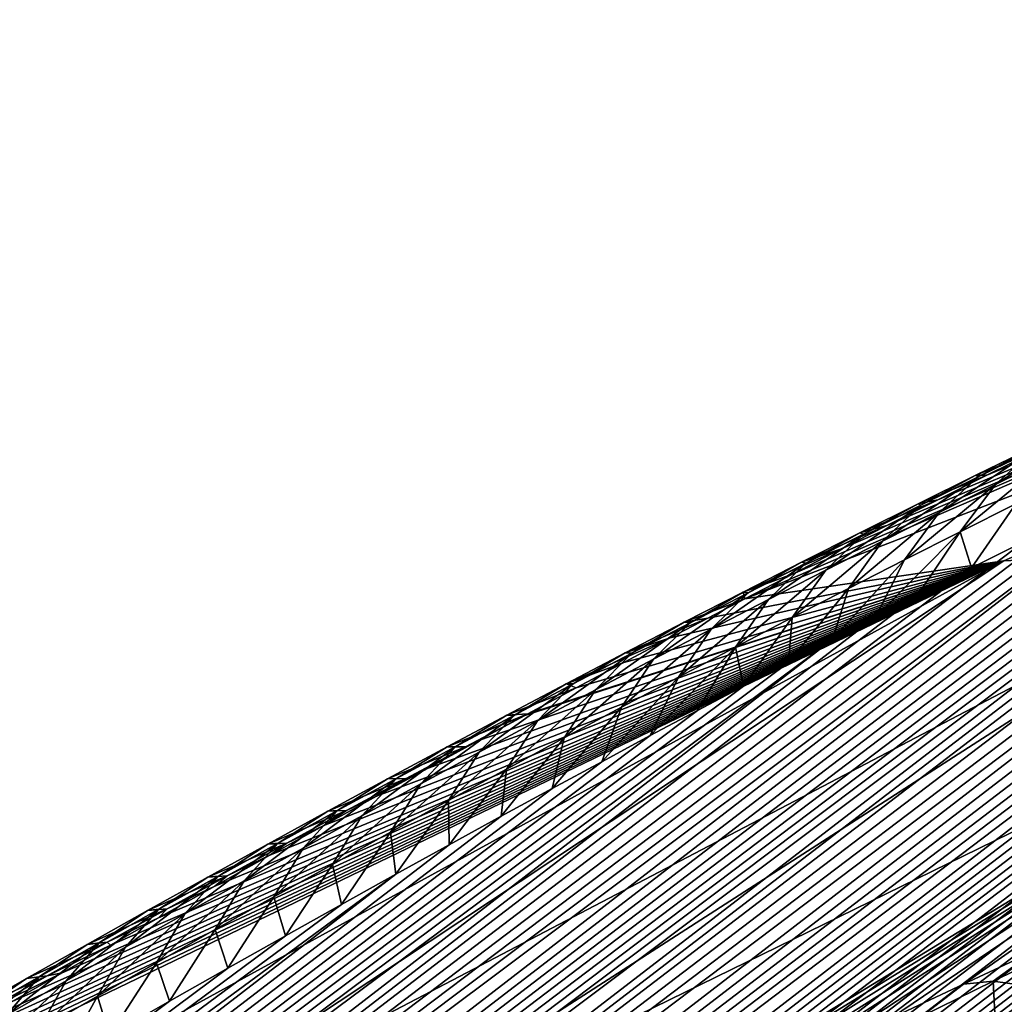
# Model space of a CAD drawing. Header units: metres. Extents: x -82 to 82, y -464 to 32.
# Tile 160 of 256: x -62.54 to -58.64, y -11.86 to -7.96. Entities that reach past the tile are written whole.
import ezdxf

# ---------------------------------------------------------------- set-up
doc = ezdxf.new("R2010")
doc.units = ezdxf.units.M
doc.layers.add('solid_K244121000C07', color=7, linetype='CONTINUOUS')

msp = doc.modelspace()

# ---------------------------------------------------------------- linework, layer by layer
at = {"layer": 'solid_K244121000C07'}
for points in [[(-53.739185, -7.959791, 56.453873), (-59.66576, -10.253979, 59.639606), (-58.640194, -10.102708, 60.926182)], [(-53.739185, -7.959791, 56.453873), (-54.766689, -8.127911, 55.175426), (-59.66576, -10.253979, 59.639606)], [(-53.739185, -7.959791, 56.453873), (-58.640194, -10.102708, 60.926182), (-57.548874, -10.05042, 62.168114)], [(-54.766689, -8.127911, 55.175426), (-59.473534, -10.154116, 59.393032), (-59.66576, -10.253979, 59.639606)], [(-54.766689, -8.127911, 55.175426), (-59.285873, -10.057404, 59.150036), (-59.473534, -10.154116, 59.393032)], [(-54.766689, -8.127911, 55.175426), (-59.102467, -9.96366, 58.910442), (-59.285873, -10.057404, 59.150036)], [(-54.766689, -8.127911, 55.175426), (-58.901443, -9.861827, 58.645473), (-59.102467, -9.96366, 58.910442)], [(-54.766689, -8.127911, 55.175426), (-58.706306, -9.763838, 58.385067), (-58.901443, -9.861827, 58.645473)], [(-54.766689, -8.127911, 55.175426), (-58.517006, -9.669608, 58.129196), (-58.706306, -9.763838, 58.385067)], [(-76.137505, -25.119013, 67.810989), (-54.313084, -8.324498, 48.677151), (-54.248405, -8.33295, 48.381298)], [(-76.137505, -25.119013, 67.810989), (-75.87397, -24.712225, 68.318626), (-54.313084, -8.324498, 48.677151)], [(-76.137505, -25.119013, 67.810989), (-54.248405, -8.33295, 48.381298), (-54.202625, -8.350544, 48.109154)], [(-75.87397, -24.712225, 68.318626), (-54.398201, -8.326134, 48.997314), (-54.313084, -8.324498, 48.677151)], [(-75.87397, -24.712225, 68.318626), (-54.448929, -8.331063, 49.166664), (-54.398201, -8.326134, 48.997314)], [(-75.87397, -24.712225, 68.318626), (-54.505421, -8.338934, 49.342392), (-54.448929, -8.331063, 49.166664)], [(-75.87397, -24.712225, 68.318626), (-54.568283, -8.350194, 49.524887), (-54.505421, -8.338934, 49.342392)], [(-64.834755, -25.119205, 80.176369), (-43.840309, -8.324328, 60.157181), (-44.166557, -8.326369, 60.213844)], [(-64.834755, -25.119205, 80.176369), (-43.540062, -8.332244, 60.118542), (-43.840309, -8.324328, 60.157181)], [(-64.834755, -25.119205, 80.176369), (-44.166557, -8.326369, 60.213844), (-44.520061, -8.339968, 60.290737)], [(-64.834755, -25.119205, 80.176369), (-64.335869, -25.493855, 80.487877), (-43.540062, -8.332244, 60.118542)], [(-64.834755, -25.119205, 80.176369), (-44.520061, -8.339968, 60.290737), (-44.707253, -8.351306, 60.337135)], [(-64.335869, -25.493855, 80.487877), (-43.264629, -8.348969, 60.096176), (-43.540062, -8.332244, 60.118542)], [(-76.40303, -25.493652, 67.28624), (-54.173389, -8.375649, 47.859856), (-54.158691, -8.407178, 47.631496)], [(-76.40303, -25.493652, 67.28624), (-76.137505, -25.119013, 67.810989), (-54.173389, -8.375649, 47.859856)], [(-76.137505, -25.119013, 67.810989), (-54.202625, -8.350544, 48.109154), (-54.173389, -8.375649, 47.859856)], [(-75.87397, -24.712225, 68.318626), (-54.637241, -8.364584, 49.713917), (-54.568283, -8.350194, 49.524887)], [(-75.87397, -24.712225, 68.318626), (-75.612518, -24.273117, 68.808632), (-54.637241, -8.364584, 49.713917)], [(-75.612518, -24.273117, 68.808632), (-54.712761, -8.382436, 49.909809), (-54.637241, -8.364584, 49.713917)], [(-75.612518, -24.273117, 68.808632), (-54.795383, -8.404139, 50.112934), (-54.712761, -8.382436, 49.909809)], [(-65.316795, -24.712387, 79.868362), (-44.707253, -8.351306, 60.337135), (-44.901863, -8.366139, 60.389431)], [(-65.316795, -24.712387, 79.868362), (-64.834755, -25.119205, 80.176369), (-44.707253, -8.351306, 60.337135)], [(-65.316795, -24.712387, 79.868362), (-44.901863, -8.366139, 60.389431), (-45.103653, -8.384214, 60.447392)], [(-65.316795, -24.712387, 79.868362), (-45.103653, -8.384214, 60.447392), (-45.313061, -8.405945, 60.511543)], [(-64.335869, -25.493855, 80.487877), (-43.012814, -8.373571, 60.088535), (-43.264629, -8.348969, 60.096176)], [(-64.335869, -25.493855, 80.487877), (-42.782852, -8.40483, 60.093716), (-43.012814, -8.373571, 60.088535)], [(-76.40303, -25.493652, 67.28624), (-54.158691, -8.407178, 47.631496), (-54.157032, -8.444432, 47.422432)], [(-75.612518, -24.273117, 68.808632), (-54.884808, -8.429412, 50.323029), (-54.795383, -8.404139, 50.112934)], [(-65.316795, -24.712387, 79.868362), (-45.313061, -8.405945, 60.511543), (-45.530434, -8.431667, 60.582317)], [(-64.335869, -25.493855, 80.487877), (-63.820595, -25.836399, 80.80275), (-42.782852, -8.40483, 60.093716)], [(-63.820595, -25.836399, 80.80275), (-42.572567, -8.441628, 60.109905), (-42.782852, -8.40483, 60.093716)], [(-76.40303, -25.493652, 67.28624), (-54.157032, -8.444432, 47.422432), (-54.166618, -8.486587, 47.229958)], [(-75.612518, -24.273117, 68.808632), (-54.981628, -8.458696, 50.540516), (-54.884808, -8.429412, 50.323029)], [(-75.612518, -24.273117, 68.808632), (-55.086365, -8.492373, 50.765743), (-54.981628, -8.458696, 50.540516)], [(-65.316795, -24.712387, 79.868362), (-45.530434, -8.431667, 60.582317), (-45.755524, -8.461131, 60.659477)], [(-65.316795, -24.712387, 79.868362), (-45.755524, -8.461131, 60.659477), (-45.988895, -8.494852, 60.743668)], [(-63.820595, -25.836399, 80.80275), (-42.380119, -8.48347, 60.136036), (-42.572567, -8.441628, 60.109905)], [(-76.40303, -25.493652, 67.28624), (-54.166618, -8.486587, 47.229958), (-54.186104, -8.533046, 47.051865)], [(-75.612518, -24.273117, 68.808632), (-55.198704, -8.530145, 50.99844), (-55.086365, -8.492373, 50.765743)], [(-65.781441, -24.273247, 79.564018), (-45.988895, -8.494852, 60.743668), (-46.230808, -8.533061, 60.835205)], [(-65.781441, -24.273247, 79.564018), (-65.316795, -24.712387, 79.868362), (-45.988895, -8.494852, 60.743668)], [(-63.820595, -25.836399, 80.80275), (-42.203426, -8.529872, 60.171082), (-42.380119, -8.48347, 60.136036)], [(-76.670448, -25.836212, 66.744835), (-54.186104, -8.533046, 47.051865), (-54.214809, -8.583676, 46.886589)], [(-76.670448, -25.836212, 66.744835), (-76.40303, -25.493652, 67.28624), (-54.186104, -8.533046, 47.051865)], [(-75.612518, -24.273117, 68.808632), (-75.353172, -23.801378, 69.28038), (-55.198704, -8.530145, 50.99844)], [(-75.353172, -23.801378, 69.28038), (-55.319366, -8.572552, 51.23914), (-55.198704, -8.530145, 50.99844)], [(-65.781441, -24.273247, 79.564018), (-46.230808, -8.533061, 60.835205), (-46.481068, -8.575571, 60.933926)], [(-63.820595, -25.836399, 80.80275), (-42.039787, -8.580474, 60.214184), (-42.203426, -8.529872, 60.171082)], [(-75.353172, -23.801378, 69.28038), (-55.448822, -8.619929, 51.488178), (-55.319366, -8.572552, 51.23914)], [(-65.781441, -24.273247, 79.564018), (-46.481068, -8.575571, 60.933926), (-46.740364, -8.623005, 61.040592)], [(-76.670448, -25.836212, 66.744835), (-54.214809, -8.583676, 46.886589), (-54.252155, -8.638404, 46.732227)], [(-63.820595, -25.836399, 80.80275), (-63.289322, -26.146841, 81.120834), (-42.039787, -8.580474, 60.214184)], [(-63.289322, -26.146841, 81.120834), (-41.887871, -8.635173, 60.264946), (-42.039787, -8.580474, 60.214184)], [(-76.670448, -25.836212, 66.744835), (-54.252155, -8.638404, 46.732227), (-54.297794, -8.697306, 46.586861)], [(-75.353172, -23.801378, 69.28038), (-55.586769, -8.671997, 51.745281), (-55.448822, -8.619929, 51.488178)], [(-65.781441, -24.273247, 79.564018), (-46.740364, -8.623005, 61.040592), (-47.008801, -8.675441, 61.15535)], [(-63.289322, -26.146841, 81.120834), (-41.746437, -8.693929, 60.323101), (-41.887871, -8.635173, 60.264946)], [(-75.353172, -23.801378, 69.28038), (-55.734062, -8.729403, 52.011089), (-55.586769, -8.671997, 51.745281)], [(-65.781441, -24.273247, 79.564018), (-47.008801, -8.675441, 61.15535), (-47.286324, -8.732833, 61.278191)], [(-63.289322, -26.146841, 81.120834), (-41.613842, -8.757077, 60.388844), (-41.746437, -8.693929, 60.323101)], [(-76.670448, -25.836212, 66.744835), (-54.297794, -8.697306, 46.586861), (-54.351711, -8.760555, 46.449593)], [(-75.353172, -23.801378, 69.28038), (-55.891087, -8.792419, 52.285881), (-55.734062, -8.729403, 52.011089)], [(-66.228088, -23.801477, 79.263405), (-47.286324, -8.732833, 61.278191), (-47.573746, -8.79593, 61.410019)], [(-66.228088, -23.801477, 79.263405), (-65.781441, -24.273247, 79.564018), (-47.286324, -8.732833, 61.278191)], [(-76.939659, -26.14669, 66.187164), (-54.351711, -8.760555, 46.449593), (-54.413937, -8.828322, 46.319538)], [(-76.939659, -26.14669, 66.187164), (-76.670448, -25.836212, 66.744835), (-54.351711, -8.760555, 46.449593)], [(-63.289322, -26.146841, 81.120834), (-41.489037, -8.824934, 60.462437), (-41.613842, -8.757077, 60.388844)], [(-75.353172, -23.801378, 69.28038), (-75.096001, -23.296726, 69.733086), (-55.891087, -8.792419, 52.285881)], [(-75.096001, -23.296726, 69.733086), (-56.057594, -8.860806, 52.569416), (-55.891087, -8.792419, 52.285881)], [(-66.228088, -23.801477, 79.263405), (-47.573746, -8.79593, 61.410019), (-47.870949, -8.864619, 61.550747)], [(-76.939659, -26.14669, 66.187164), (-54.413937, -8.828322, 46.319538), (-54.485107, -8.90127, 46.195637)], [(-63.289322, -26.146841, 81.120834), (-62.742287, -26.425131, 81.442032), (-41.489037, -8.824934, 60.462437)], [(-62.742287, -26.425131, 81.442032), (-41.371315, -8.897844, 60.544262), (-41.489037, -8.824934, 60.462437)], [(-75.096001, -23.296726, 69.733086), (-56.234608, -8.935355, 52.86245), (-56.057594, -8.860806, 52.569416)], [(-66.228088, -23.801477, 79.263405), (-47.870949, -8.864619, 61.550747), (-48.17812, -8.939075, 61.700626)], [(-76.939659, -26.14669, 66.187164), (-54.485107, -8.90127, 46.195637), (-54.565849, -8.979958, 46.077251)], [(-62.742287, -26.425131, 81.442032), (-41.260094, -8.976295, 60.634899), (-41.371315, -8.897844, 60.544262)], [(-75.096001, -23.296726, 69.733086), (-56.42239, -9.016248, 53.165165), (-56.234608, -8.935355, 52.86245)], [(-66.228088, -23.801477, 79.263405), (-48.17812, -8.939075, 61.700626), (-48.496136, -9.020109, 61.860622)], [(-76.939659, -26.14669, 66.187164), (-54.565849, -8.979958, 46.077251), (-54.656815, -9.064908, 45.963844)], [(-62.742287, -26.425131, 81.442032), (-41.154835, -9.061293, 60.735622), (-41.260094, -8.976295, 60.634899)], [(-75.096001, -23.296726, 69.733086), (-56.553406, -9.073558, 53.372211), (-56.42239, -9.016248, 53.165165)], [(-66.228088, -23.801477, 79.263405), (-48.496136, -9.020109, 61.860622), (-48.713993, -9.07762, 61.972736)], [(-77.210571, -26.425026, 65.613487), (-54.656815, -9.064908, 45.963844), (-54.7593, -9.157107, 45.855228)], [(-77.210571, -26.425026, 65.613487), (-76.939659, -26.14669, 66.187164), (-54.656815, -9.064908, 45.963844)], [(-75.096001, -23.296726, 69.733086), (-56.689495, -9.133898, 53.583752), (-56.553406, -9.073558, 53.372211)], [(-66.65596, -23.296797, 78.966682), (-48.713993, -9.07762, 61.972736), (-48.936581, -9.137968, 62.089283)], [(-66.65596, -23.296797, 78.966682), (-66.228088, -23.801477, 79.263405), (-48.713993, -9.07762, 61.972736)], [(-62.742287, -26.425131, 81.442032), (-41.055309, -9.153658, 60.847538), (-41.154835, -9.061293, 60.735622)], [(-77.210571, -26.425026, 65.613487), (-54.7593, -9.157107, 45.855228), (-54.874989, -9.257801, 45.751198)], [(-75.096001, -23.296726, 69.733086), (-74.84111, -22.758844, 70.165878), (-56.689495, -9.133898, 53.583752)], [(-74.84111, -22.758844, 70.165878), (-56.831024, -9.197557, 53.800053), (-56.689495, -9.133898, 53.583752)], [(-66.65596, -23.296797, 78.966682), (-48.936581, -9.137968, 62.089283), (-49.164204, -9.201451, 62.210609)], [(-62.742287, -26.425131, 81.442032), (-62.179672, -26.671076, 81.766197), (-41.055309, -9.153658, 60.847538)], [(-62.179672, -26.671076, 81.766197), (-40.961311, -9.254266, 60.971901), (-41.055309, -9.153658, 60.847538)], [(-74.84111, -22.758844, 70.165878), (-56.977863, -9.264423, 54.021008), (-56.831024, -9.197557, 53.800053)], [(-66.65596, -23.296797, 78.966682), (-49.164204, -9.201451, 62.210609), (-49.397167, -9.268364, 62.337055)], [(-77.210571, -26.425026, 65.613487), (-54.874989, -9.257801, 45.751198), (-55.005325, -9.36797, 45.651745)], [(-74.84111, -22.758844, 70.165878), (-57.12981, -9.334313, 54.246452), (-56.977863, -9.264423, 54.021008)], [(-66.65596, -23.296797, 78.966682), (-49.397167, -9.268364, 62.337055), (-49.635269, -9.338499, 62.468399)], [(-62.179672, -26.671076, 81.766197), (-40.873428, -9.364512, 61.110653), (-40.961311, -9.254266, 60.971901)], [(-74.84111, -22.758844, 70.165878), (-57.28727, -9.407563, 54.476685), (-57.12981, -9.334313, 54.246452)], [(-66.65596, -23.296797, 78.966682), (-49.635269, -9.338499, 62.468399), (-49.878426, -9.411782, 62.604576)], [(-77.210571, -26.425026, 65.613487), (-55.005325, -9.36797, 45.651745), (-55.152473, -9.489083, 45.55724)], [(-62.179672, -26.671076, 81.766197), (-40.792225, -9.485834, 61.265865), (-40.873428, -9.364512, 61.110653)], [(-74.84111, -22.758844, 70.165878), (-57.450661, -9.484512, 54.712002), (-57.28727, -9.407563, 54.476685)], [(-66.65596, -23.296797, 78.966682), (-49.878426, -9.411782, 62.604576), (-50.12698, -9.488564, 62.745979)], [(-77.48304, -26.671009, 65.024025), (-55.152473, -9.489083, 45.55724), (-55.318794, -9.622691, 45.468708)], [(-77.48304, -26.671009, 65.024025), (-77.210571, -26.425026, 65.613487), (-55.152473, -9.489083, 45.55724)], [(-74.84111, -22.758844, 70.165878), (-57.620182, -9.565315, 54.952545), (-57.450661, -9.484512, 54.712002)], [(-66.65596, -23.296797, 78.966682), (-50.12698, -9.488564, 62.745979), (-50.381275, -9.569196, 62.893005)], [(-62.179672, -26.671076, 81.766197), (-40.718353, -9.61946, 61.439423), (-40.792225, -9.485834, 61.265865)], [(-58.292904, -9.551683, 57.084019), (-58.450668, -9.691422, 56.839771), (-58.67244, -9.800833, 57.123905)], [(-58.292904, -9.551683, 57.084019), (-58.67244, -9.800833, 57.123905), (-58.516735, -9.660365, 57.368896)], [(-74.84111, -22.758844, 70.165878), (-57.795334, -9.649544, 55.197945), (-57.620182, -9.565315, 54.952545)], [(-66.65596, -23.296797, 78.966682), (-50.381275, -9.569196, 62.893005), (-50.641342, -9.6537, 63.045692)], [(-77.48304, -26.671009, 65.024025), (-55.318794, -9.622691, 45.468708), (-55.506096, -9.76986, 45.387043)], [(-62.179672, -26.671076, 81.766197), (-61.601677, -26.884352, 82.093117), (-40.718353, -9.61946, 61.439423)], [(-61.601677, -26.884352, 82.093117), (-40.653225, -9.767008, 61.633743), (-40.718353, -9.61946, 61.439423)], [(-74.84111, -22.758844, 70.165878), (-57.976479, -9.737503, 55.448444), (-57.795334, -9.649544, 55.197945)], [(-67.064194, -22.758888, 78.674004), (-50.641342, -9.6537, 63.045692), (-50.906849, -9.741734, 63.203674)], [(-67.064194, -22.758888, 78.674004), (-66.65596, -23.296797, 78.966682), (-50.641342, -9.6537, 63.045692)], [(-58.516735, -9.660365, 57.368896), (-58.67244, -9.800833, 57.123905), (-58.895466, -9.912038, 57.406311)], [(-58.516735, -9.660365, 57.368896), (-58.895466, -9.912038, 57.406311), (-58.741745, -9.770845, 57.651989)], [(-58.521587, -9.65289, 57.850334), (-58.749859, -9.764283, 58.133541), (-58.517006, -9.669608, 58.129196)], [(-58.741745, -9.770845, 57.651989), (-58.749859, -9.764283, 58.133541), (-58.521587, -9.65289, 57.850334)], [(-58.749859, -9.764283, 58.133541), (-58.706306, -9.763838, 58.385067), (-58.517006, -9.669608, 58.129196)], [(-58.516735, -9.660365, 57.368896), (-58.741745, -9.770845, 57.651989), (-58.521587, -9.65289, 57.850334)], [(-58.812099, -9.987761, 56.905113), (-58.67244, -9.800833, 57.123905), (-58.450668, -9.691422, 56.839771)], [(-58.592739, -9.877779, 56.622005), (-58.812099, -9.987761, 56.905113), (-58.450668, -9.691422, 56.839771)], [(-74.84111, -22.758844, 70.165878), (-74.588577, -22.187372, 70.577782), (-57.976479, -9.737503, 55.448444)], [(-74.588577, -22.187372, 70.577782), (-58.164097, -9.829596, 55.704384), (-57.976479, -9.737503, 55.448444)], [(-67.064194, -22.758888, 78.674004), (-50.906849, -9.741734, 63.203674), (-51.178146, -9.833684, 63.367378)], [(-77.48304, -26.671009, 65.024025), (-55.506096, -9.76986, 45.387043), (-55.71677, -9.932059, 45.313545)], [(-61.601677, -26.884352, 82.093117), (-40.598804, -9.929516, 61.850502), (-40.653225, -9.767008, 61.633743)], [(-58.741745, -9.770845, 57.651989), (-58.895466, -9.912038, 57.406311), (-59.119667, -10.024983, 57.687042)], [(-58.741745, -9.770845, 57.651989), (-59.119667, -10.024983, 57.687042), (-58.967865, -9.883074, 57.933346)], [(-58.979141, -9.877409, 58.414997), (-58.901443, -9.861827, 58.645473), (-58.706306, -9.763838, 58.385067)], [(-58.749859, -9.764283, 58.133541), (-58.979141, -9.877409, 58.414997), (-58.706306, -9.763838, 58.385067)], [(-58.967865, -9.883074, 57.933346), (-58.979141, -9.877409, 58.414997), (-58.749859, -9.764283, 58.133541)], [(-58.741745, -9.770845, 57.651989), (-58.967865, -9.883074, 57.933346), (-58.749859, -9.764283, 58.133541)], [(-59.032784, -10.099529, 57.186565), (-58.895466, -9.912038, 57.406311), (-58.67244, -9.800833, 57.123905)], [(-58.812099, -9.987761, 56.905113), (-59.032784, -10.099529, 57.186565), (-58.67244, -9.800833, 57.123905)], [(-74.588577, -22.187372, 70.577782), (-58.358627, -9.926192, 55.966072), (-58.164097, -9.829596, 55.704384)], [(-67.064194, -22.758888, 78.674004), (-51.178146, -9.833684, 63.367378), (-51.455624, -9.929966, 63.537258)], [(-59.209385, -9.992223, 58.694759), (-59.102467, -9.96366, 58.910442), (-58.901443, -9.861827, 58.645473)], [(-58.979141, -9.877409, 58.414997), (-59.209385, -9.992223, 58.694759), (-58.901443, -9.861827, 58.645473)], [(-58.967865, -9.883074, 57.933346), (-59.119667, -10.024983, 57.687042), (-59.344994, -10.139627, 57.966148)], [(-58.967865, -9.883074, 57.933346), (-59.344994, -10.139627, 57.966148), (-59.195038, -9.997006, 58.213024)], [(-59.195038, -9.997006, 58.213024), (-59.209385, -9.992223, 58.694759), (-58.979141, -9.877409, 58.414997)], [(-58.967865, -9.883074, 57.933346), (-59.195038, -9.997006, 58.213024), (-58.979141, -9.877409, 58.414997)], [(-58.592739, -9.877779, 56.622005), (-58.767017, -10.131655, 56.505676), (-58.812099, -9.987761, 56.905113)], [(-58.592739, -9.877779, 56.622005), (-58.559563, -10.026849, 56.233147), (-58.767017, -10.131655, 56.505676)], [(-77.756866, -26.884314, 64.418999), (-55.71677, -9.932059, 45.313545), (-55.952667, -10.110317, 45.250343)], [(-77.756866, -26.884314, 64.418999), (-77.48304, -26.671009, 65.024025), (-55.71677, -9.932059, 45.313545)], [(-74.588577, -22.187372, 70.577782), (-58.559563, -10.026849, 56.233147), (-58.358627, -9.926192, 55.966072)], [(-67.064194, -22.758888, 78.674004), (-51.455624, -9.929966, 63.537258), (-51.739517, -10.030837, 63.7136)], [(-61.601677, -26.884352, 82.093117), (-40.556633, -10.107687, 62.090969), (-40.598804, -9.929516, 61.850502)], [(-59.254723, -10.213026, 57.466408), (-59.119667, -10.024983, 57.687042), (-58.895466, -9.912038, 57.406311)], [(-59.032784, -10.099529, 57.186565), (-59.254723, -10.213026, 57.466408), (-58.895466, -9.912038, 57.406311)], [(-59.440536, -10.108682, 58.972885), (-59.285873, -10.057404, 59.150036), (-59.102467, -9.96366, 58.910442)], [(-59.209385, -9.992223, 58.694759), (-59.440536, -10.108682, 58.972885), (-59.102467, -9.96366, 58.910442)], [(-59.195038, -9.997006, 58.213024), (-59.344994, -10.139627, 57.966148), (-59.571384, -10.255923, 58.243679)], [(-59.195038, -9.997006, 58.213024), (-59.571384, -10.255923, 58.243679), (-59.423214, -10.1126, 58.491077)], [(-59.423214, -10.1126, 58.491077), (-59.440536, -10.108682, 58.972885), (-59.209385, -9.992223, 58.694759)], [(-59.195038, -9.997006, 58.213024), (-59.423214, -10.1126, 58.491077), (-59.209385, -9.992223, 58.694759)], [(-58.812099, -9.987761, 56.905113), (-58.981533, -10.241095, 56.784019), (-59.147388, -10.326507, 56.996826)], [(-58.812099, -9.987761, 56.905113), (-59.147388, -10.326507, 56.996826), (-59.032784, -10.099529, 57.186565)], [(-58.812099, -9.987761, 56.905113), (-58.767017, -10.131655, 56.505676), (-58.981533, -10.241095, 56.784019)], [(-74.588577, -22.187372, 70.577782), (-58.767017, -10.131655, 56.505676), (-58.559563, -10.026849, 56.233147)], [(-67.064194, -22.758888, 78.674004), (-51.739517, -10.030837, 63.7136), (-52.029358, -10.135773, 63.895851)], [(-62.348434, -12.563618, 66.555176), (-61.4967, -12.59157, 67.461334), (-57.548874, -10.05042, 62.168114)], [(-58.640194, -10.102708, 60.926182), (-62.348434, -12.563618, 66.555176), (-57.548874, -10.05042, 62.168114)], [(-61.4967, -12.59157, 67.461334), (-56.409737, -10.102708, 63.366352), (-57.548874, -10.05042, 62.168114)], [(-59.672539, -10.226742, 59.249424), (-59.473534, -10.154116, 59.393032), (-59.285873, -10.057404, 59.150036)], [(-59.440536, -10.108682, 58.972885), (-59.672539, -10.226742, 59.249424), (-59.285873, -10.057404, 59.150036)], [(-59.477848, -10.328208, 57.74469), (-59.344994, -10.139627, 57.966148), (-59.119667, -10.024983, 57.687042)], [(-59.254723, -10.213026, 57.466408), (-59.477848, -10.328208, 57.74469), (-59.119667, -10.024983, 57.687042)], [(-59.032784, -10.099529, 57.186565), (-59.147388, -10.326507, 56.996826), (-59.317642, -10.414899, 57.213192)], [(-59.032784, -10.099529, 57.186565), (-59.317642, -10.414899, 57.213192), (-59.254723, -10.213026, 57.466408)], [(-77.756866, -26.884314, 64.418999), (-55.952667, -10.110317, 45.250343), (-56.214973, -10.305169, 45.198917)], [(-74.588577, -22.187372, 70.577782), (-58.981533, -10.241095, 56.784019), (-58.767017, -10.131655, 56.505676)], [(-67.064194, -22.758888, 78.674004), (-52.029358, -10.135773, 63.895851), (-52.325424, -10.245107, 64.084366)], [(-58.640194, -10.102708, 60.926182), (-63.955456, -12.666396, 64.664116), (-63.174618, -12.591571, 65.625648)], [(-58.640194, -10.102708, 60.926182), (-63.755573, -12.546661, 64.44561), (-63.955456, -12.666396, 64.664116)], [(-58.640194, -10.102708, 60.926182), (-63.558498, -12.429315, 64.229134), (-63.755573, -12.546661, 64.44561)], [(-58.640194, -10.102708, 60.926182), (-63.364124, -12.314271, 64.014618), (-63.558498, -12.429315, 64.229134)], [(-58.640194, -10.102708, 60.926182), (-63.173008, -12.201774, 63.802399), (-63.364124, -12.314271, 64.014618)], [(-58.640194, -10.102708, 60.926182), (-63.174618, -12.591571, 65.625648), (-62.348434, -12.563618, 66.555176)], [(-58.640194, -10.102708, 60.926182), (-62.966343, -12.080798, 63.571308), (-63.173008, -12.201774, 63.802399)], [(-58.640194, -10.102708, 60.926182), (-62.76358, -11.962801, 63.342968), (-62.966343, -12.080798, 63.571308)], [(-58.640194, -10.102708, 60.926182), (-62.564529, -11.847651, 63.117275), (-62.76358, -11.962801, 63.342968)], [(-58.640194, -10.102708, 60.926182), (-62.369007, -11.735216, 62.894115), (-62.564529, -11.847651, 63.117275)], [(-58.640194, -10.102708, 60.926182), (-62.176819, -11.625372, 62.673382), (-62.369007, -11.735216, 62.894115)], [(-58.640194, -10.102708, 60.926182), (-61.987778, -11.517992, 62.454971), (-62.176819, -11.625372, 62.673382)], [(-58.640194, -10.102708, 60.926182), (-61.764809, -11.392218, 62.195778), (-61.987778, -11.517992, 62.454971)], [(-58.640194, -10.102708, 60.926182), (-61.546169, -11.2698, 61.939816), (-61.764809, -11.392218, 62.195778)], [(-61.601677, -26.884352, 82.093117), (-61.008488, -27.064545, 82.422569), (-40.556633, -10.107687, 62.090969)], [(-58.640194, -10.102708, 60.926182), (-61.332642, -11.151046, 61.68755), (-61.546169, -11.2698, 61.939816)], [(-61.4967, -12.59157, 67.461334), (-60.609188, -12.666486, 68.32534), (-56.409737, -10.102708, 63.366352)], [(-58.640194, -10.102708, 60.926182), (-61.124004, -11.035799, 61.438854), (-61.332642, -11.151046, 61.68755)], [(-58.640194, -10.102708, 60.926182), (-60.919994, -10.923882, 61.193577), (-61.124004, -11.035799, 61.438854)], [(-61.008488, -27.064545, 82.422569), (-40.528538, -10.302249, 62.356419), (-40.556633, -10.107687, 62.090969)], [(-58.640194, -10.102708, 60.926182), (-60.720329, -10.81512, 60.951557), (-60.919994, -10.923882, 61.193577)], [(-58.640194, -10.102708, 60.926182), (-60.536682, -10.715777, 60.727272), (-60.720329, -10.81512, 60.951557)], [(-60.609188, -12.666486, 68.32534), (-60.37323, -12.546541, 68.145538), (-56.409737, -10.102708, 63.366352)], [(-58.640194, -10.102708, 60.926182), (-60.524738, -10.709342, 60.712635), (-60.536682, -10.715777, 60.727272)], [(-58.640194, -10.102708, 60.926182), (-60.332951, -10.60638, 60.47665), (-60.524738, -10.709342, 60.712635)], [(-60.37323, -12.546541, 68.145538), (-60.139523, -12.428978, 67.968338), (-56.409737, -10.102708, 63.366352)], [(-58.640194, -10.102708, 60.926182), (-60.144821, -10.506136, 60.24353), (-60.332951, -10.60638, 60.47665)], [(-58.640194, -10.102708, 60.926182), (-59.961063, -10.408878, 60.013672), (-60.144821, -10.506136, 60.24353)], [(-60.139523, -12.428978, 67.968338), (-59.907978, -12.313704, 67.793617), (-56.409737, -10.102708, 63.366352)], [(-58.640194, -10.102708, 60.926182), (-59.811993, -10.330464, 59.825562), (-59.961063, -10.408878, 60.013672)], [(-59.907978, -12.313704, 67.793617), (-59.678989, -12.200974, 67.621933), (-56.409737, -10.102708, 63.366352)], [(-58.640194, -10.102708, 60.926182), (-59.66576, -10.253979, 59.639606), (-59.811993, -10.330464, 59.825562)], [(-59.423214, -10.1126, 58.491077), (-59.571384, -10.255923, 58.243679), (-59.798782, -10.37383, 58.51968)], [(-59.423214, -10.1126, 58.491077), (-59.798782, -10.37383, 58.51968), (-59.652336, -10.229814, 58.767551)], [(-59.702099, -10.445033, 58.021446), (-59.571384, -10.255923, 58.243679), (-59.344994, -10.139627, 57.966148)], [(-59.477848, -10.328208, 57.74469), (-59.702099, -10.445033, 58.021446), (-59.344994, -10.139627, 57.966148)], [(-59.678989, -12.200974, 67.621933), (-59.381336, -12.056365, 67.400528), (-56.409737, -10.102708, 63.366352)], [(-59.652336, -10.229814, 58.767551), (-59.672539, -10.226742, 59.249424), (-59.440536, -10.108682, 58.972885)], [(-59.423214, -10.1126, 58.491077), (-59.652336, -10.229814, 58.767551), (-59.440536, -10.108682, 58.972885)], [(-59.381336, -12.056365, 67.400528), (-59.088066, -11.915988, 67.184288), (-56.409737, -10.102708, 63.366352)], [(-59.088066, -11.915988, 67.184288), (-58.798977, -11.779619, 66.972908), (-56.409737, -10.102708, 63.366352)], [(-58.798977, -11.779619, 66.972908), (-58.513863, -11.647042, 66.76609), (-56.409737, -10.102708, 63.366352)], [(-59.672539, -10.226742, 59.249424), (-59.66576, -10.253979, 59.639606), (-59.473534, -10.154116, 59.393032)], [(-59.254723, -10.213026, 57.466408), (-59.317642, -10.414899, 57.213192), (-59.491821, -10.505839, 57.432804)], [(-59.254723, -10.213026, 57.466408), (-59.491821, -10.505839, 57.432804), (-59.477848, -10.328208, 57.74469)], [(-74.588577, -22.187372, 70.577782), (-59.147388, -10.326507, 56.996826), (-58.981533, -10.241095, 56.784019)], [(-67.064194, -22.758888, 78.674004), (-52.325424, -10.245107, 64.084366), (-52.551815, -10.330293, 64.230186)], [(-59.652336, -10.229814, 58.767551), (-59.798782, -10.37383, 58.51968), (-60.02713, -10.493304, 58.794193)], [(-59.652336, -10.229814, 58.767551), (-60.02713, -10.493304, 58.794193), (-59.882351, -10.3486, 59.042503)], [(-59.927422, -10.563457, 58.296719), (-59.798782, -10.37383, 58.51968), (-59.571384, -10.255923, 58.243679)], [(-59.702099, -10.445033, 58.021446), (-59.927422, -10.563457, 58.296719), (-59.571384, -10.255923, 58.243679)], [(-59.672539, -10.226742, 59.249424), (-59.905354, -10.346365, 59.524429), (-59.66576, -10.253979, 59.639606)], [(-59.882351, -10.3486, 59.042503), (-59.905354, -10.346365, 59.524429), (-59.672539, -10.226742, 59.249424)], [(-59.905354, -10.346365, 59.524429), (-59.811993, -10.330464, 59.825562), (-59.66576, -10.253979, 59.639606)], [(-59.652336, -10.229814, 58.767551), (-59.882351, -10.3486, 59.042503), (-59.672539, -10.226742, 59.249424)], [(-77.756866, -26.884314, 64.418999), (-56.214973, -10.305169, 45.198917), (-56.35638, -10.408974, 45.178173)], [(-74.588577, -22.187372, 70.577782), (-59.317642, -10.414899, 57.213192), (-59.147388, -10.326507, 56.996826)], [(-67.45182, -22.187399, 78.385567), (-52.551815, -10.330293, 64.230186), (-52.782135, -10.418444, 64.380043)], [(-67.45182, -22.187399, 78.385567), (-67.064194, -22.758888, 78.674004), (-52.551815, -10.330293, 64.230186)], [(-61.008488, -27.064545, 82.422569), (-40.516788, -10.514305, 62.648548), (-40.528538, -10.302249, 62.356419)], [(-60.138939, -10.467524, 59.797943), (-59.961063, -10.408878, 60.013672), (-59.811993, -10.330464, 59.825562)], [(-59.905354, -10.346365, 59.524429), (-60.138939, -10.467524, 59.797943), (-59.811993, -10.330464, 59.825562)], [(-59.477848, -10.328208, 57.74469), (-59.670067, -10.599463, 57.655746), (-59.702099, -10.445033, 58.021446)], [(-59.477848, -10.328208, 57.74469), (-59.491821, -10.505839, 57.432804), (-59.670067, -10.599463, 57.655746)], [(-59.882351, -10.3486, 59.042503), (-60.02713, -10.493304, 58.794193), (-60.256374, -10.614307, 59.067265)], [(-59.882351, -10.3486, 59.042503), (-60.256374, -10.614307, 59.067265), (-60.113213, -10.468926, 59.315975)], [(-60.153755, -10.683438, 58.570557), (-60.02713, -10.493304, 58.794193), (-59.798782, -10.37383, 58.51968)], [(-59.927422, -10.563457, 58.296719), (-60.153755, -10.683438, 58.570557), (-59.798782, -10.37383, 58.51968)], [(-60.113213, -10.468926, 59.315975), (-60.138939, -10.467524, 59.797943), (-59.905354, -10.346365, 59.524429)], [(-59.882351, -10.3486, 59.042503), (-60.113213, -10.468926, 59.315975), (-59.905354, -10.346365, 59.524429)], [(-77.756866, -26.884314, 64.418999), (-56.35638, -10.408974, 45.178173), (-56.504894, -10.517183, 45.161003)], [(-60.373253, -10.590189, 60.07), (-60.144821, -10.506136, 60.24353), (-59.961063, -10.408878, 60.013672)], [(-60.138939, -10.467524, 59.797943), (-60.373253, -10.590189, 60.07), (-59.961063, -10.408878, 60.013672)], [(-74.588577, -22.187372, 70.577782), (-74.338379, -21.581779, 70.967705), (-59.317642, -10.414899, 57.213192)], [(-74.338379, -21.581779, 70.967705), (-59.491821, -10.505839, 57.432804), (-59.317642, -10.414899, 57.213192)], [(-67.45182, -22.187399, 78.385567), (-52.782135, -10.418444, 64.380043), (-53.016411, -10.509597, 64.533989)], [(-59.702099, -10.445033, 58.021446), (-59.85265, -10.696014, 57.882195), (-60.039841, -10.795745, 58.112331)], [(-59.702099, -10.445033, 58.021446), (-60.039841, -10.795745, 58.112331), (-59.927422, -10.563457, 58.296719)], [(-59.702099, -10.445033, 58.021446), (-59.670067, -10.599463, 57.655746), (-59.85265, -10.696014, 57.882195)], [(-60.113213, -10.468926, 59.315975), (-60.256374, -10.614307, 59.067265), (-60.486477, -10.736811, 59.338928)], [(-60.113213, -10.468926, 59.315975), (-60.486477, -10.736811, 59.338928), (-60.344875, -10.590762, 59.588005)], [(-60.344875, -10.590762, 59.588005), (-60.373253, -10.590189, 60.07), (-60.138939, -10.467524, 59.797943)], [(-60.113213, -10.468926, 59.315975), (-60.344875, -10.590762, 59.588005), (-60.138939, -10.467524, 59.797943)], [(-77.756866, -26.884314, 64.418999), (-56.504894, -10.517183, 45.161003), (-56.661007, -10.630135, 45.147949)], [(-74.338379, -21.581779, 70.967705), (-59.670067, -10.599463, 57.655746), (-59.491821, -10.505839, 57.432804)], [(-67.45182, -22.187399, 78.385567), (-53.016411, -10.509597, 64.533989), (-53.254307, -10.603342, 64.691589)], [(-61.008488, -27.064545, 82.422569), (-40.517395, -10.627028, 62.804909), (-40.516788, -10.514305, 62.648548)], [(-60.381039, -10.804935, 58.842991), (-60.256374, -10.614307, 59.067265), (-60.02713, -10.493304, 58.794193)], [(-60.153755, -10.683438, 58.570557), (-60.381039, -10.804935, 58.842991), (-60.02713, -10.493304, 58.794193)], [(-60.373253, -10.590189, 60.07), (-60.332951, -10.60638, 60.47665), (-60.144821, -10.506136, 60.24353)], [(-59.927422, -10.563457, 58.296719), (-60.039841, -10.795745, 58.112331), (-60.231915, -10.898903, 58.346321)], [(-59.927422, -10.563457, 58.296719), (-60.231915, -10.898903, 58.346321), (-60.153755, -10.683438, 58.570557)], [(-74.338379, -21.581779, 70.967705), (-59.85265, -10.696014, 57.882195), (-59.670067, -10.599463, 57.655746)], [(-67.45182, -22.187399, 78.385567), (-53.254307, -10.603342, 64.691589), (-53.495972, -10.699873, 64.853058)], [(-60.344875, -10.590762, 59.588005), (-60.486477, -10.736811, 59.338928), (-60.7174, -10.860785, 59.609219)], [(-60.344875, -10.590762, 59.588005), (-60.7174, -10.860785, 59.609219), (-60.577309, -10.714079, 59.858624)], [(-60.373253, -10.590189, 60.07), (-60.608269, -10.714331, 60.340641), (-60.332951, -10.60638, 60.47665)], [(-60.577309, -10.714079, 59.858624), (-60.608269, -10.714331, 60.340641), (-60.373253, -10.590189, 60.07)], [(-60.608269, -10.714331, 60.340641), (-60.524738, -10.709342, 60.712635), (-60.332951, -10.60638, 60.47665)], [(-60.344875, -10.590762, 59.588005), (-60.577309, -10.714079, 59.858624), (-60.373253, -10.590189, 60.07)], [(-78.031853, -27.064526, 63.798622), (-56.661007, -10.630135, 45.147949), (-56.824478, -10.747596, 45.138741)], [(-78.031853, -27.064526, 63.798622), (-77.756866, -26.884314, 64.418999), (-56.661007, -10.630135, 45.147949)], [(-61.008488, -27.064545, 82.422569), (-40.522987, -10.744588, 62.968632), (-40.517395, -10.627028, 62.804909)], [(-60.60923, -10.92792, 59.114059), (-60.486477, -10.736811, 59.338928), (-60.256374, -10.614307, 59.067265)], [(-60.381039, -10.804935, 58.842991), (-60.60923, -10.92792, 59.114059), (-60.256374, -10.614307, 59.067265)], [(-60.153755, -10.683438, 58.570557), (-60.231915, -10.898903, 58.346321), (-60.428871, -11.005494, 58.584183)], [(-60.153755, -10.683438, 58.570557), (-60.428871, -11.005494, 58.584183), (-60.381039, -10.804935, 58.842991)], [(-74.338379, -21.581779, 70.967705), (-60.039841, -10.795745, 58.112331), (-59.85265, -10.696014, 57.882195)], [(-67.45182, -22.187399, 78.385567), (-53.495972, -10.699873, 64.853058), (-53.741604, -10.799443, 65.018639)], [(-60.577309, -10.714079, 59.858624), (-60.7174, -10.860785, 59.609219), (-60.949097, -10.986201, 59.878166)], [(-60.577309, -10.714079, 59.858624), (-60.949097, -10.986201, 59.878166), (-60.810471, -10.838848, 60.127872)], [(-60.843945, -10.839922, 60.609901), (-60.536682, -10.715777, 60.727272), (-60.524738, -10.709342, 60.712635)], [(-60.608269, -10.714331, 60.340641), (-60.843945, -10.839922, 60.609901), (-60.524738, -10.709342, 60.712635)], [(-60.810471, -10.838848, 60.127872), (-60.843945, -10.839922, 60.609901), (-60.608269, -10.714331, 60.340641)], [(-60.843945, -10.839922, 60.609901), (-60.771397, -10.840055, 60.993942), (-60.536682, -10.715777, 60.727272)], [(-60.577309, -10.714079, 59.858624), (-60.810471, -10.838848, 60.127872), (-60.608269, -10.714331, 60.340641)], [(-60.771397, -10.840055, 60.993942), (-60.720329, -10.81512, 60.951557), (-60.536682, -10.715777, 60.727272)], [(-78.031853, -27.064526, 63.798622), (-56.824478, -10.747596, 45.138741), (-56.995735, -10.869855, 45.133804)], [(-61.008488, -27.064545, 82.422569), (-60.40023, -27.211138, 82.754303), (-40.522987, -10.744588, 62.968632)], [(-60.838291, -11.052364, 59.383785), (-60.7174, -10.860785, 59.609219), (-60.486477, -10.736811, 59.338928)], [(-60.60923, -10.92792, 59.114059), (-60.838291, -11.052364, 59.383785), (-60.486477, -10.736811, 59.338928)], [(-60.40023, -27.211138, 82.754303), (-40.533264, -10.866755, 63.139503), (-40.522987, -10.744588, 62.968632)], [(-74.338379, -21.581779, 70.967705), (-60.231915, -10.898903, 58.346321), (-60.039841, -10.795745, 58.112331)], [(-67.45182, -22.187399, 78.385567), (-53.741604, -10.799443, 65.018639), (-53.991413, -10.902309, 65.188599)], [(-60.810471, -10.838848, 60.127872), (-60.949097, -10.986201, 59.878166), (-61.18153, -11.113032, 60.145805)], [(-60.810471, -10.838848, 60.127872), (-61.18153, -11.113032, 60.145805), (-61.044323, -10.965041, 60.395786)], [(-60.843945, -10.839922, 60.609901), (-61.080242, -10.966932, 60.877823), (-60.771397, -10.840055, 60.993942)], [(-61.044323, -10.965041, 60.395786), (-61.080242, -10.966932, 60.877823), (-60.843945, -10.839922, 60.609901)], [(-61.080242, -10.966932, 60.877823), (-61.006664, -10.965688, 61.259045), (-60.771397, -10.840055, 60.993942)], [(-60.810471, -10.838848, 60.127872), (-61.044323, -10.965041, 60.395786), (-60.843945, -10.839922, 60.609901)], [(-60.771397, -10.840055, 60.993942), (-61.006664, -10.965688, 61.259045), (-60.919994, -10.923882, 61.193577)], [(-60.771397, -10.840055, 60.993942), (-60.919994, -10.923882, 61.193577), (-60.720329, -10.81512, 60.951557)], [(-60.381039, -10.804935, 58.842991), (-60.428871, -11.005494, 58.584183), (-60.630196, -11.115034, 58.825584)], [(-60.381039, -10.804935, 58.842991), (-60.630196, -11.115034, 58.825584), (-60.60923, -10.92792, 59.114059)], [(-78.031853, -27.064526, 63.798622), (-56.995735, -10.869855, 45.133804), (-57.175266, -10.997248, 45.133644)], [(-61.06818, -11.178239, 59.652203), (-60.949097, -10.986201, 59.878166), (-60.7174, -10.860785, 59.609219)], [(-60.838291, -11.052364, 59.383785), (-61.06818, -11.178239, 59.652203), (-60.7174, -10.860785, 59.609219)], [(-60.40023, -27.211138, 82.754303), (-40.548798, -10.993882, 63.317982), (-40.533264, -10.866755, 63.139503)], [(-74.338379, -21.581779, 70.967705), (-60.428871, -11.005494, 58.584183), (-60.231915, -10.898903, 58.346321)], [(-67.45182, -22.187399, 78.385567), (-53.991413, -10.902309, 65.188599), (-54.245598, -11.008728, 65.36319)], [(-61.006664, -10.965688, 61.259045), (-61.124004, -11.035799, 61.438854), (-60.919994, -10.923882, 61.193577)], [(-60.60923, -10.92792, 59.114059), (-60.836151, -11.227774, 59.070679), (-60.838291, -11.052364, 59.383785)], [(-60.60923, -10.92792, 59.114059), (-60.630196, -11.115034, 58.825584), (-60.836151, -11.227774, 59.070679)], [(-78.031853, -27.064526, 63.798622), (-57.175266, -10.997248, 45.133644), (-57.362801, -11.129515, 45.137947)], [(-61.044323, -10.965041, 60.395786), (-61.18153, -11.113032, 60.145805), (-61.414665, -11.241248, 60.412167)], [(-61.044323, -10.965041, 60.395786), (-61.414665, -11.241248, 60.412167), (-61.278828, -11.09263, 60.662395)], [(-61.317131, -11.09534, 61.144436), (-61.242474, -11.092696, 61.52285), (-61.006664, -10.965688, 61.259045)], [(-61.080242, -10.966932, 60.877823), (-61.317131, -11.09534, 61.144436), (-61.006664, -10.965688, 61.259045)], [(-61.278828, -11.09263, 60.662395), (-61.317131, -11.09534, 61.144436), (-61.080242, -10.966932, 60.877823)], [(-61.298851, -11.305515, 59.919342), (-61.18153, -11.113032, 60.145805), (-60.949097, -10.986201, 59.878166)], [(-61.06818, -11.178239, 59.652203), (-61.298851, -11.305515, 59.919342), (-60.949097, -10.986201, 59.878166)], [(-61.044323, -10.965041, 60.395786), (-61.278828, -11.09263, 60.662395), (-61.080242, -10.966932, 60.877823)], [(-61.006664, -10.965688, 61.259045), (-61.242474, -11.092696, 61.52285), (-61.124004, -11.035799, 61.438854)], [(-60.469337, -14.343958, 43.230278), (-54.489975, -10.997768, 41.22271), (-54.741455, -12.062494, 39.970165)], [(-60.469337, -14.343958, 43.230278), (-60.205605, -13.29091, 44.470882), (-54.489975, -10.997768, 41.22271)], [(-60.40023, -27.211138, 82.754303), (-40.570057, -11.126246, 63.504444), (-40.548798, -10.993882, 63.317982)], [(-60.205605, -13.29091, 44.470882), (-59.984688, -13.140339, 44.431015), (-54.489975, -10.997768, 41.22271)], [(-59.984688, -13.140339, 44.431015), (-59.763474, -12.9891, 44.394249), (-54.489975, -10.997768, 41.22271)], [(-59.763474, -12.9891, 44.394249), (-59.549103, -12.841946, 44.361969), (-54.489975, -10.997768, 41.22271)], [(-59.549103, -12.841946, 44.361969), (-59.341099, -12.698712, 44.333698), (-54.489975, -10.997768, 41.22271)], [(-59.341099, -12.698712, 44.333698), (-59.040047, -12.490877, 44.297825), (-54.489975, -10.997768, 41.22271)], [(-59.040047, -12.490877, 44.297825), (-58.752754, -12.291434, 44.270309), (-54.489975, -10.997768, 41.22271)], [(-58.752754, -12.291434, 44.270309), (-58.47879, -12.100106, 44.250702), (-54.489975, -10.997768, 41.22271)], [(-74.338379, -21.581779, 70.967705), (-60.630196, -11.115034, 58.825584), (-60.428871, -11.005494, 58.584183)], [(-67.45182, -22.187399, 78.385567), (-54.245598, -11.008728, 65.36319), (-54.504013, -11.118502, 65.542229)], [(-61.242474, -11.092696, 61.52285), (-61.332642, -11.151046, 61.68755), (-61.124004, -11.035799, 61.438854)], [(-60.838291, -11.052364, 59.383785), (-61.047054, -11.34402, 59.319664), (-61.06818, -11.178239, 59.652203)], [(-60.838291, -11.052364, 59.383785), (-60.836151, -11.227774, 59.070679), (-61.047054, -11.34402, 59.319664)], [(-74.338379, -21.581779, 70.967705), (-60.836151, -11.227774, 59.070679), (-60.630196, -11.115034, 58.825584)], [(-61.278828, -11.09263, 60.662395), (-61.414665, -11.241248, 60.412167), (-61.64846, -11.370827, 60.677277)], [(-61.278828, -11.09263, 60.662395), (-61.64846, -11.370827, 60.677277), (-61.513958, -11.221592, 60.927734)], [(-61.554588, -11.225124, 61.409767), (-61.47879, -11.22106, 61.785385), (-61.242474, -11.092696, 61.52285)], [(-61.317131, -11.09534, 61.144436), (-61.554588, -11.225124, 61.409767), (-61.242474, -11.092696, 61.52285)], [(-61.513958, -11.221592, 60.927734), (-61.554588, -11.225124, 61.409767), (-61.317131, -11.09534, 61.144436)], [(-61.530266, -11.434166, 60.18523), (-61.414665, -11.241248, 60.412167), (-61.18153, -11.113032, 60.145805)], [(-61.298851, -11.305515, 59.919342), (-61.530266, -11.434166, 60.18523), (-61.18153, -11.113032, 60.145805)], [(-61.278828, -11.09263, 60.662395), (-61.513958, -11.221592, 60.927734), (-61.317131, -11.09534, 61.144436)], [(-61.242474, -11.092696, 61.52285), (-61.47879, -11.22106, 61.785385), (-61.332642, -11.151046, 61.68755)], [(-78.031853, -27.064526, 63.798622), (-57.362801, -11.129515, 45.137947), (-57.558861, -11.267027, 45.14727)], [(-67.45182, -22.187399, 78.385567), (-54.504013, -11.118502, 65.542229), (-54.766415, -11.231318, 65.725388)], [(-61.47879, -11.22106, 61.785385), (-61.546169, -11.2698, 61.939816), (-61.332642, -11.151046, 61.68755)], [(-60.40023, -27.211138, 82.754303), (-40.596748, -11.263615, 63.698666), (-40.570057, -11.126246, 63.504444)], [(-61.06818, -11.178239, 59.652203), (-61.263226, -11.46408, 59.572746), (-61.298851, -11.305515, 59.919342)], [(-61.06818, -11.178239, 59.652203), (-61.047054, -11.34402, 59.319664), (-61.263226, -11.46408, 59.572746)], [(-74.338379, -21.581779, 70.967705), (-61.047054, -11.34402, 59.319664), (-60.836151, -11.227774, 59.070679)], [(-67.817757, -21.5818, 78.101425), (-54.766415, -11.231318, 65.725388), (-55.033028, -11.347486, 65.912971)], [(-67.817757, -21.5818, 78.101425), (-67.45182, -22.187399, 78.385567), (-54.766415, -11.231318, 65.725388)], [(-61.513958, -11.221592, 60.927734), (-61.64846, -11.370827, 60.677277), (-61.882893, -11.501749, 60.941166)], [(-61.513958, -11.221592, 60.927734), (-61.882893, -11.501749, 60.941166), (-61.749683, -11.351909, 61.191822)], [(-61.792583, -11.356268, 61.673843), (-61.715599, -11.350761, 62.046684), (-61.47879, -11.22106, 61.785385)], [(-61.554588, -11.225124, 61.409767), (-61.792583, -11.356268, 61.673843), (-61.47879, -11.22106, 61.785385)], [(-61.749683, -11.351909, 61.191822), (-61.792583, -11.356268, 61.673843), (-61.554588, -11.225124, 61.409767)], [(-61.513958, -11.221592, 60.927734), (-61.749683, -11.351909, 61.191822), (-61.554588, -11.225124, 61.409767)], [(-61.47879, -11.22106, 61.785385), (-61.715599, -11.350761, 62.046684), (-61.546169, -11.2698, 61.939816)], [(-78.031853, -27.064526, 63.798622), (-57.558861, -11.267027, 45.14727), (-57.763916, -11.410102, 45.162098)], [(-61.715599, -11.350761, 62.046684), (-61.764809, -11.392218, 62.195778), (-61.546169, -11.2698, 61.939816)], [(-61.76239, -11.564165, 60.449894), (-61.64846, -11.370827, 60.677277), (-61.414665, -11.241248, 60.412167)], [(-61.530266, -11.434166, 60.18523), (-61.76239, -11.564165, 60.449894), (-61.414665, -11.241248, 60.412167)], [(-60.40023, -27.211138, 82.754303), (-40.629555, -11.406436, 63.901222), (-40.596748, -11.263615, 63.698666)], [(-61.298851, -11.305515, 59.919342), (-61.484985, -11.588262, 59.83012), (-61.530266, -11.434166, 60.18523)], [(-61.298851, -11.305515, 59.919342), (-61.263226, -11.46408, 59.572746), (-61.484985, -11.588262, 59.83012)], [(-74.338379, -21.581779, 70.967705), (-74.090546, -20.941591, 71.334389), (-61.047054, -11.34402, 59.319664)], [(-74.090546, -20.941591, 71.334389), (-61.263226, -11.46408, 59.572746), (-61.047054, -11.34402, 59.319664)], [(-67.817757, -21.5818, 78.101425), (-55.033028, -11.347486, 65.912971), (-55.304085, -11.467323, 66.105293)], [(-61.749683, -11.351909, 61.191822), (-61.882893, -11.501749, 60.941166), (-62.117931, -11.633994, 61.20385)], [(-61.749683, -11.351909, 61.191822), (-62.117931, -11.633994, 61.20385), (-61.985973, -11.483561, 61.454693)], [(-62.031094, -11.488751, 61.936691), (-61.952873, -11.481782, 62.306767), (-61.715599, -11.350761, 62.046684)], [(-61.792583, -11.356268, 61.673843), (-62.031094, -11.488751, 61.936691), (-61.715599, -11.350761, 62.046684)], [(-61.985973, -11.483561, 61.454693), (-62.031094, -11.488751, 61.936691), (-61.792583, -11.356268, 61.673843)], [(-61.995186, -11.695495, 60.71336), (-61.882893, -11.501749, 60.941166), (-61.64846, -11.370827, 60.677277)], [(-61.76239, -11.564165, 60.449894), (-61.995186, -11.695495, 60.71336), (-61.64846, -11.370827, 60.677277)], [(-61.749683, -11.351909, 61.191822), (-61.985973, -11.483561, 61.454693), (-61.792583, -11.356268, 61.673843)], [(-61.715599, -11.350761, 62.046684), (-61.952873, -11.481782, 62.306767), (-61.764809, -11.392218, 62.195778)], [(-78.307762, -27.211136, 63.163029), (-57.763916, -11.410102, 45.162098), (-57.977661, -11.558465, 45.18211)], [(-78.307762, -27.211136, 63.163029), (-78.031853, -27.064526, 63.798622), (-57.763916, -11.410102, 45.162098)], [(-61.952873, -11.481782, 62.306767), (-61.987778, -11.517992, 62.454971), (-61.764809, -11.392218, 62.195778)], [(-60.40023, -27.211138, 82.754303), (-40.668781, -11.554899, 64.112389), (-40.629555, -11.406436, 63.901222)], [(-74.090546, -20.941591, 71.334389), (-61.484985, -11.588262, 59.83012), (-61.263226, -11.46408, 59.572746)], [(-61.530266, -11.434166, 60.18523), (-61.712139, -11.716383, 60.091686), (-61.76239, -11.564165, 60.449894)], [(-61.530266, -11.434166, 60.18523), (-61.484985, -11.588262, 59.83012), (-61.712139, -11.716383, 60.091686)], [(-67.817757, -21.5818, 78.101425), (-55.304085, -11.467323, 66.105293), (-55.579811, -11.591145, 66.302658)], [(-61.985973, -11.483561, 61.454693), (-62.117931, -11.633994, 61.20385), (-62.35355, -11.767545, 61.465359)], [(-61.985973, -11.483561, 61.454693), (-62.35355, -11.767545, 61.465359), (-62.222805, -11.616528, 61.716362)], [(-62.270088, -11.622554, 62.198338), (-62.190582, -11.614101, 62.565666), (-61.952873, -11.481782, 62.306767)], [(-62.031094, -11.488751, 61.936691), (-62.270088, -11.622554, 62.198338), (-61.952873, -11.481782, 62.306767)], [(-62.222805, -11.616528, 61.716362), (-62.270088, -11.622554, 62.198338), (-62.031094, -11.488751, 61.936691)], [(-62.22863, -11.828135, 60.975643), (-62.117931, -11.633994, 61.20385), (-61.882893, -11.501749, 60.941166)], [(-61.995186, -11.695495, 60.71336), (-62.22863, -11.828135, 60.975643), (-61.882893, -11.501749, 60.941166)], [(-61.985973, -11.483561, 61.454693), (-62.222805, -11.616528, 61.716362), (-62.031094, -11.488751, 61.936691)], [(-61.952873, -11.481782, 62.306767), (-62.190582, -11.614101, 62.565666), (-61.987778, -11.517992, 62.454971)], [(-62.190582, -11.614101, 62.565666), (-62.176819, -11.625372, 62.673382), (-61.987778, -11.517992, 62.454971)], [(-78.307762, -27.211136, 63.163029), (-57.977661, -11.558465, 45.18211), (-58.200764, -11.712588, 45.207958)], [(-61.76239, -11.564165, 60.449894), (-61.944221, -11.847993, 60.357155), (-61.995186, -11.695495, 60.71336)], [(-61.76239, -11.564165, 60.449894), (-61.712139, -11.716383, 60.091686), (-61.944221, -11.847993, 60.357155)], [(-60.40023, -27.211138, 82.754303), (-59.77689, -27.3235, 83.088036), (-40.668781, -11.554899, 64.112389)], [(-59.77689, -27.3235, 83.088036), (-40.71423, -11.708824, 64.332008), (-40.668781, -11.554899, 64.112389)], [(-74.090546, -20.941591, 71.334389), (-61.712139, -11.716383, 60.091686), (-61.484985, -11.588262, 59.83012)], [(-67.817757, -21.5818, 78.101425), (-55.579811, -11.591145, 66.302658), (-55.860416, -11.719234, 66.505341)], [(-62.222805, -11.616528, 61.716362), (-62.35355, -11.767545, 61.465359), (-62.589714, -11.902381, 61.725708)], [(-62.222805, -11.616528, 61.716362), (-62.589714, -11.902381, 61.725708), (-62.460148, -11.750793, 61.97686)], [(-62.509544, -11.757656, 62.458809), (-62.428707, -11.747703, 62.823406), (-62.190582, -11.614101, 62.565666)], [(-62.270088, -11.622554, 62.198338), (-62.509544, -11.757656, 62.458809), (-62.190582, -11.614101, 62.565666)], [(-62.222805, -11.616528, 61.716362), (-62.460148, -11.750793, 61.97686), (-62.270088, -11.622554, 62.198338)], [(-62.190582, -11.614101, 62.565666), (-62.428707, -11.747703, 62.823406), (-62.176819, -11.625372, 62.673382)], [(-62.460148, -11.750793, 61.97686), (-62.509544, -11.757656, 62.458809), (-62.270088, -11.622554, 62.198338)], [(-62.462692, -11.962069, 61.236767), (-62.35355, -11.767545, 61.465359), (-62.117931, -11.633994, 61.20385)], [(-62.22863, -11.828135, 60.975643), (-62.462692, -11.962069, 61.236767), (-62.117931, -11.633994, 61.20385)], [(-62.428707, -11.747703, 62.823406), (-62.369007, -11.735216, 62.894115), (-62.176819, -11.625372, 62.673382)], [(-58.682022, -11.768507, 67.002701), (-58.513863, -11.647042, 66.76609), (-58.798977, -11.779619, 66.972908)], [(-58.682022, -11.768507, 67.002701), (-58.398659, -11.632098, 66.78437), (-58.513863, -11.647042, 66.76609)], [(-58.388687, -11.808664, 67.163536), (-58.398659, -11.632098, 66.78437), (-58.682022, -11.768507, 67.002701)], [(-61.995186, -11.695495, 60.71336), (-62.181602, -11.983459, 60.626743), (-62.22863, -11.828135, 60.975643)], [(-61.995186, -11.695495, 60.71336), (-61.944221, -11.847993, 60.357155), (-62.181602, -11.983459, 60.626743)], [(-78.307762, -27.211136, 63.163029), (-58.200764, -11.712588, 45.207958), (-58.433647, -11.872761, 45.240055)], [(-74.090546, -20.941591, 71.334389), (-61.944221, -11.847993, 60.357155), (-61.712139, -11.716383, 60.091686)], [(-67.817757, -21.5818, 78.101425), (-55.860416, -11.719234, 66.505341), (-56.145515, -11.851031, 66.712791)], [(-62.667225, -11.882571, 63.080006), (-62.564529, -11.847651, 63.117275), (-62.369007, -11.735216, 62.894115)], [(-62.428707, -11.747703, 62.823406), (-62.667225, -11.882571, 63.080006), (-62.369007, -11.735216, 62.894115)], [(-59.77689, -27.3235, 83.088036), (-40.766747, -11.868773, 64.560776), (-40.71423, -11.708824, 64.332008)], [(-62.460148, -11.750793, 61.97686), (-62.589714, -11.902381, 61.725708), (-62.826401, -12.038484, 61.984928)], [(-62.460148, -11.750793, 61.97686), (-62.826401, -12.038484, 61.984928), (-62.697975, -11.886334, 62.236214)], [(-62.749435, -11.894043, 62.718132), (-62.667225, -11.882571, 63.080006), (-62.428707, -11.747703, 62.823406)], [(-62.509544, -11.757656, 62.458809), (-62.749435, -11.894043, 62.718132), (-62.428707, -11.747703, 62.823406)], [(-62.697975, -11.886334, 62.236214), (-62.749435, -11.894043, 62.718132), (-62.509544, -11.757656, 62.458809)], [(-62.460148, -11.750793, 61.97686), (-62.697975, -11.886334, 62.236214), (-62.509544, -11.757656, 62.458809)], [(-62.697342, -12.097276, 61.496754), (-62.589714, -11.902381, 61.725708), (-62.35355, -11.767545, 61.465359)], [(-62.462692, -11.962069, 61.236767), (-62.697342, -12.097276, 61.496754), (-62.35355, -11.767545, 61.465359)], [(-58.964241, -11.906232, 67.221535), (-58.682022, -11.768507, 67.002701), (-58.798977, -11.779619, 66.972908)], [(-58.672112, -11.947517, 67.382545), (-58.682022, -11.768507, 67.002701), (-58.964241, -11.906232, 67.221535)], [(-58.672112, -11.947517, 67.382545), (-58.388687, -11.808664, 67.163536), (-58.682022, -11.768507, 67.002701)], [(-58.964241, -11.906232, 67.221535), (-58.798977, -11.779619, 66.972908), (-59.088066, -11.915988, 67.184288)], [(-58.343231, -12.015999, 67.493523), (-58.388687, -11.808664, 67.163536), (-58.672112, -11.947517, 67.382545)], [(-74.090546, -20.941591, 71.334389), (-62.181602, -11.983459, 60.626743), (-61.944221, -11.847993, 60.357155)], [(-67.817757, -21.5818, 78.101425), (-56.145515, -11.851031, 66.712791), (-56.435085, -11.986519, 66.924988)], [(-62.22863, -11.828135, 60.975643), (-62.375572, -12.094867, 60.845524), (-62.462692, -11.962069, 61.236767)], [(-62.22863, -11.828135, 60.975643), (-62.181602, -11.983459, 60.626743), (-62.375572, -12.094867, 60.845524)]]:
    msp.add_3dface(points, dxfattribs=at)

doc.saveas('drawing.dxf')
